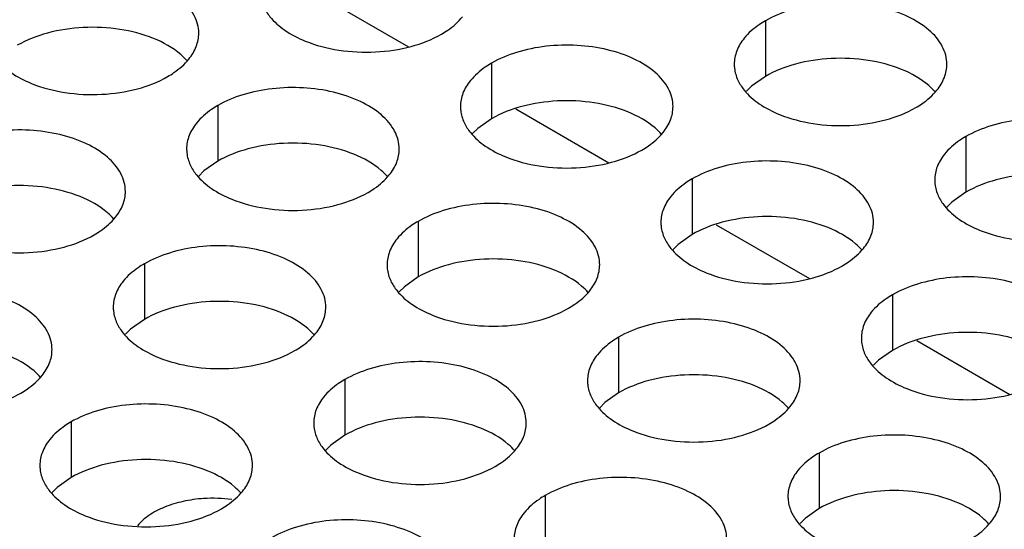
# Model space of a CAD drawing. Header units: inches. Extents: x 0 to 34, y 0 to 22.
# Tile 114 of 155: x 18.204 to 18.436, y 19.199 to 19.319. Entities that reach past the tile are written whole.
import ezdxf

# ---------------------------------------------------------------- set-up
doc = ezdxf.new("R2010")
doc.units = ezdxf.units.IN
doc.header["$LTSCALE"] = 1.87
doc.header["$MEASUREMENT"] = 0
doc.layers.get('0').update_dxf_attribs({"linetype": 'CONTINUOUS'})
doc.layers.add('02___PRT_ALL_AXES', color=7, linetype='CONTINUOUS')

msp = doc.modelspace()

# ---------------------------------------------------------------- linework, layer by layer
at = {"color": 7, "linetype": 'CONTINUOUS'}
for p, q in [((18.27376, 19.32548), (18.29564, 19.31285)), ((18.3209, 19.29827), (18.34278, 19.28563)), ((18.36804, 19.27105), (18.38992, 19.25841)), ((18.41518, 19.24383), (18.43706, 19.23119))]:
    msp.add_line(p, q, dxfattribs=at)
msp.add_arc((18.24965, 19.17303), 0.03373, 82.457, 93.691, dxfattribs=at)
msp.add_open_spline([(18.24748, 19.2067), (18.24585, 19.20659), (18.24272, 19.20616), (18.23835, 19.20485), (18.23467, 19.20296), (18.23268, 19.20125), (18.23191, 19.20032)], degree=3, knots=[0, 0, 0, 0, 0.283132, 0.549445, 0.789912, 1, 1, 1, 1], dxfattribs=at)
at = {"layer": '02___PRT_ALL_AXES', "color": 7, "linetype": 'CONTINUOUS'}
for p, q in [((18.37958, 19.31898), (18.37958, 19.30592)), ((18.31519, 19.30902), (18.31519, 19.29596)), ((18.37958, 19.30592), (18.37633, 19.3036)), ((18.37633, 19.3036), (18.37512, 19.30241)), ((18.25079, 19.29906), (18.25079, 19.28599)), ((18.31519, 19.29596), (18.31193, 19.29364)), ((18.31193, 19.29364), (18.31072, 19.29245)), ((18.42672, 19.29176), (18.42672, 19.2787)), ((18.25079, 19.28599), (18.24754, 19.28368)), ((18.24754, 19.28368), (18.24633, 19.28249)), ((18.36233, 19.2818), (18.36233, 19.26874)), ((18.42672, 19.2787), (18.42347, 19.27638)), ((18.42347, 19.27638), (18.42226, 19.27519)), ((18.29793, 19.27184), (18.29793, 19.25878)), ((18.36233, 19.26874), (18.35907, 19.26642)), ((18.35907, 19.26642), (18.35786, 19.26523)), ((18.23354, 19.26188), (18.23354, 19.24881)), ((18.29793, 19.25878), (18.29468, 19.25646)), ((18.29468, 19.25646), (18.29347, 19.25527)), ((18.40947, 19.25458), (18.40947, 19.24152)), ((18.23354, 19.24881), (18.23028, 19.2465)), ((18.23028, 19.2465), (18.22907, 19.24531)), ((18.34507, 19.24462), (18.34507, 19.23156)), ((18.40947, 19.24152), (18.40621, 19.2392)), ((18.40621, 19.2392), (18.405, 19.23801)), ((18.28068, 19.23466), (18.28068, 19.2216)), ((18.34507, 19.23156), (18.34182, 19.22924)), ((18.34182, 19.22924), (18.34061, 19.22805)), ((18.21628, 19.2247), (18.21628, 19.21163)), ((18.28068, 19.2216), (18.27742, 19.21928)), ((18.27742, 19.21928), (18.27621, 19.21809)), ((18.39221, 19.2174), (18.39221, 19.20434)), ((18.21628, 19.21163), (18.21303, 19.20932)), ((18.21303, 19.20932), (18.21182, 19.20813)), ((18.32782, 19.20744), (18.32782, 19.19438)), ((18.39221, 19.20434), (18.38896, 19.20202)), ((18.38896, 19.20202), (18.38775, 19.20083))]:
    msp.add_line(p, q, dxfattribs=at)
at = {"layer": '02___PRT_ALL_AXES', "color": 3, "linetype": 'CONTINUOUS'}
for points, knots in [([(18.24633, 19.31606), (18.24633, 19.31677), (18.24614, 19.31823), (18.24499, 19.32114), (18.24206, 19.3245), (18.23704, 19.32755), (18.23078, 19.32965), (18.22375, 19.33064), (18.21652, 19.33044), (18.20969, 19.32907), (18.2055, 19.32734), (18.20365, 19.32628)], [0, 0, 0, 0, 0.042883, 0.087524, 0.186914, 0.304219, 0.43794, 0.582356, 0.729558, 0.871282, 1, 1, 1, 1]), ([(18.26158, 19.3223), (18.26197, 19.32145), (18.26335, 19.31932), (18.26666, 19.31645), (18.2697, 19.31489), (18.27138, 19.31421)], [0, 0, 0, 0, 0.215502, 0.580331, 1, 1, 1, 1]), ([(18.42226, 19.30877), (18.42226, 19.30948), (18.42207, 19.31094), (18.42092, 19.31385), (18.418, 19.31721), (18.41297, 19.32026), (18.40671, 19.32236), (18.39968, 19.32335), (18.39245, 19.32315), (18.38562, 19.32178), (18.38143, 19.32005), (18.37958, 19.31898)], [0, 0, 0, 0, 0.042883, 0.087524, 0.186914, 0.304219, 0.43794, 0.582356, 0.729558, 0.871282, 1, 1, 1, 1]), ([(18.3034, 19.31583), (18.3039, 19.31611), (18.30573, 19.31726), (18.30739, 19.3187), (18.30838, 19.31993)], [0, 0, 0, 0, 0.268123, 1, 1, 1, 1]), ([(18.37958, 19.31898), (18.37908, 19.31869), (18.37725, 19.31755), (18.37559, 19.3161), (18.3746, 19.31488)], [0, 0, 0, 0, 0.268123, 1, 1, 1, 1]), ([(18.24399, 19.30997), (18.24471, 19.31086), (18.24588, 19.31278), (18.24633, 19.315), (18.24633, 19.31606)], [0, 0, 0, 0, 0.520681, 1, 1, 1, 1]), ([(18.27138, 19.31421), (18.2739, 19.31319), (18.27939, 19.31178), (18.28786, 19.31137), (18.29609, 19.31259), (18.30119, 19.31455), (18.3034, 19.31583)], [0, 0, 0, 0, 0.247189, 0.509885, 0.767301, 1, 1, 1, 1]), ([(18.3746, 19.31488), (18.37388, 19.31398), (18.3727, 19.31207), (18.37226, 19.30984), (18.37226, 19.30879)], [0, 0, 0, 0, 0.520681, 1, 1, 1, 1]), ([(18.19718, 19.31233), (18.19757, 19.31149), (18.19895, 19.30936), (18.20226, 19.30648), (18.20531, 19.30493), (18.20699, 19.30425)], [0, 0, 0, 0, 0.215502, 0.580331, 1, 1, 1, 1]), ([(18.35786, 19.2988), (18.35786, 19.29952), (18.35768, 19.30098), (18.35652, 19.30389), (18.3536, 19.30725), (18.34858, 19.3103), (18.34231, 19.3124), (18.33529, 19.31338), (18.32806, 19.31319), (18.32123, 19.31182), (18.31704, 19.31009), (18.31519, 19.30902)], [0, 0, 0, 0, 0.042883, 0.087524, 0.186914, 0.304219, 0.43794, 0.582356, 0.729558, 0.871282, 1, 1, 1, 1]), ([(18.23901, 19.30586), (18.23951, 19.30615), (18.24133, 19.3073), (18.24299, 19.30874), (18.24399, 19.30997)], [0, 0, 0, 0, 0.268123, 1, 1, 1, 1]), ([(18.31519, 19.30902), (18.31469, 19.30873), (18.31286, 19.30758), (18.3112, 19.30614), (18.31021, 19.30491)], [0, 0, 0, 0, 0.268123, 1, 1, 1, 1]), ([(18.37226, 19.30879), (18.37226, 19.30847), (18.37233, 19.30718), (18.3727, 19.30592), (18.37311, 19.30504)], [0, 0, 0, 0, 0.245663, 1, 1, 1, 1]), ([(18.41992, 19.30268), (18.42064, 19.30357), (18.42182, 19.30549), (18.42226, 19.30771), (18.42226, 19.30877)], [0, 0, 0, 0, 0.520681, 1, 1, 1, 1]), ([(18.20699, 19.30425), (18.20951, 19.30323), (18.21499, 19.30182), (18.22346, 19.30141), (18.2317, 19.30263), (18.23679, 19.30458), (18.23901, 19.30586)], [0, 0, 0, 0, 0.247189, 0.509885, 0.767301, 1, 1, 1, 1]), ([(18.29347, 19.28884), (18.29347, 19.28955), (18.29328, 19.29101), (18.29213, 19.29392), (18.28921, 19.29728), (18.28418, 19.30033), (18.27792, 19.30243), (18.27089, 19.30342), (18.26366, 19.30322), (18.25683, 19.30185), (18.25264, 19.30013), (18.25079, 19.29906)], [0, 0, 0, 0, 0.042883, 0.087524, 0.186914, 0.304219, 0.43794, 0.582356, 0.729558, 0.871282, 1, 1, 1, 1]), ([(18.31021, 19.30491), (18.30948, 19.30402), (18.30831, 19.3021), (18.30787, 19.29988), (18.30787, 19.29882)], [0, 0, 0, 0, 0.520681, 1, 1, 1, 1]), ([(18.37311, 19.30504), (18.3735, 19.3042), (18.37488, 19.30206), (18.37819, 19.29919), (18.38124, 19.29763), (18.38292, 19.29695)], [0, 0, 0, 0, 0.215502, 0.580331, 1, 1, 1, 1]), ([(18.41494, 19.29857), (18.41544, 19.29886), (18.41726, 19.30001), (18.41892, 19.30145), (18.41992, 19.30268)], [0, 0, 0, 0, 0.268123, 1, 1, 1, 1]), ([(18.25079, 19.29906), (18.25029, 19.29877), (18.24846, 19.29762), (18.2468, 19.29618), (18.24581, 19.29495)], [0, 0, 0, 0, 0.268123, 1, 1, 1, 1]), ([(18.30787, 19.29882), (18.30787, 19.29851), (18.30794, 19.29722), (18.30831, 19.29596), (18.30872, 19.29508)], [0, 0, 0, 0, 0.245663, 1, 1, 1, 1]), ([(18.35552, 19.29271), (18.35624, 19.29361), (18.35742, 19.29552), (18.35786, 19.29775), (18.35786, 19.2988)], [0, 0, 0, 0, 0.520681, 1, 1, 1, 1]), ([(18.38292, 19.29695), (18.38544, 19.29593), (18.39092, 19.29452), (18.39939, 19.29411), (18.40763, 19.29533), (18.41272, 19.29729), (18.41494, 19.29857)], [0, 0, 0, 0, 0.247189, 0.509885, 0.767301, 1, 1, 1, 1]), ([(18.4694, 19.28155), (18.4694, 19.28226), (18.46921, 19.28372), (18.46806, 19.28663), (18.46514, 19.28999), (18.46012, 19.29304), (18.45385, 19.29514), (18.44682, 19.29613), (18.43959, 19.29593), (18.43276, 19.29456), (18.42857, 19.29283), (18.42672, 19.29176)], [0, 0, 0, 0, 0.042883, 0.087524, 0.186914, 0.304219, 0.43794, 0.582356, 0.729558, 0.871282, 1, 1, 1, 1]), ([(18.24581, 19.29495), (18.24509, 19.29406), (18.24391, 19.29214), (18.24347, 19.28992), (18.24347, 19.28886)], [0, 0, 0, 0, 0.520681, 1, 1, 1, 1]), ([(18.30872, 19.29508), (18.30911, 19.29423), (18.31049, 19.2921), (18.3138, 19.28923), (18.31684, 19.28767), (18.31852, 19.28699)], [0, 0, 0, 0, 0.215502, 0.580331, 1, 1, 1, 1]), ([(18.22907, 19.27888), (18.22907, 19.27959), (18.22889, 19.28105), (18.22773, 19.28396), (18.22481, 19.28732), (18.21979, 19.29037), (18.21352, 19.29247), (18.2065, 19.29346), (18.19927, 19.29326), (18.19244, 19.29189), (18.18825, 19.29016), (18.1864, 19.2891)], [0, 0, 0, 0, 0.042883, 0.087524, 0.186914, 0.304219, 0.43794, 0.582356, 0.729558, 0.871282, 1, 1, 1, 1]), ([(18.35054, 19.28861), (18.35104, 19.2889), (18.35287, 19.29004), (18.35453, 19.29149), (18.35552, 19.29271)], [0, 0, 0, 0, 0.268123, 1, 1, 1, 1]), ([(18.42672, 19.29176), (18.42622, 19.29148), (18.4244, 19.29033), (18.42274, 19.28889), (18.42174, 19.28766)], [0, 0, 0, 0, 0.268123, 1, 1, 1, 1]), ([(18.24347, 19.28886), (18.24347, 19.28854), (18.24354, 19.28726), (18.24391, 19.286), (18.24432, 19.28512)], [0, 0, 0, 0, 0.245663, 1, 1, 1, 1]), ([(18.29113, 19.28275), (18.29185, 19.28364), (18.29303, 19.28556), (18.29347, 19.28778), (18.29347, 19.28884)], [0, 0, 0, 0, 0.520681, 1, 1, 1, 1]), ([(18.31852, 19.28699), (18.32104, 19.28597), (18.32653, 19.28456), (18.335, 19.28415), (18.34323, 19.28537), (18.34833, 19.28733), (18.35054, 19.28861)], [0, 0, 0, 0, 0.247189, 0.509885, 0.767301, 1, 1, 1, 1]), ([(18.42174, 19.28766), (18.42102, 19.28676), (18.41984, 19.28485), (18.4194, 19.28263), (18.4194, 19.28157)], [0, 0, 0, 0, 0.520681, 1, 1, 1, 1]), ([(18.24432, 19.28512), (18.24471, 19.28427), (18.24609, 19.28214), (18.2494, 19.27926), (18.25245, 19.27771), (18.25413, 19.27703)], [0, 0, 0, 0, 0.215502, 0.580331, 1, 1, 1, 1]), ([(18.405, 19.27159), (18.405, 19.2723), (18.40482, 19.27376), (18.40366, 19.27667), (18.40074, 19.28003), (18.39572, 19.28308), (18.38945, 19.28518), (18.38243, 19.28616), (18.3752, 19.28597), (18.36837, 19.2846), (18.36418, 19.28287), (18.36233, 19.2818)], [0, 0, 0, 0, 0.042883, 0.087524, 0.186914, 0.304219, 0.43794, 0.582356, 0.729558, 0.871282, 1, 1, 1, 1]), ([(18.28615, 19.27864), (18.28665, 19.27893), (18.28847, 19.28008), (18.29013, 19.28152), (18.29113, 19.28275)], [0, 0, 0, 0, 0.268123, 1, 1, 1, 1]), ([(18.36233, 19.2818), (18.36183, 19.28151), (18.36, 19.28037), (18.35834, 19.27892), (18.35735, 19.2777)], [0, 0, 0, 0, 0.268123, 1, 1, 1, 1]), ([(18.4194, 19.28157), (18.4194, 19.28125), (18.41947, 19.27997), (18.41984, 19.2787), (18.42025, 19.27782)], [0, 0, 0, 0, 0.245663, 1, 1, 1, 1]), ([(18.22673, 19.27279), (18.22745, 19.27368), (18.22863, 19.2756), (18.22907, 19.27782), (18.22907, 19.27888)], [0, 0, 0, 0, 0.520681, 1, 1, 1, 1]), ([(18.25413, 19.27703), (18.25665, 19.27601), (18.26213, 19.2746), (18.2706, 19.27419), (18.27884, 19.27541), (18.28393, 19.27737), (18.28615, 19.27864)], [0, 0, 0, 0, 0.247189, 0.509885, 0.767301, 1, 1, 1, 1]), ([(18.35735, 19.2777), (18.35662, 19.2768), (18.35545, 19.27489), (18.35501, 19.27266), (18.35501, 19.27161)], [0, 0, 0, 0, 0.520681, 1, 1, 1, 1]), ([(18.42025, 19.27782), (18.42064, 19.27698), (18.42202, 19.27485), (18.42533, 19.27197), (18.42838, 19.27041), (18.43006, 19.26973)], [0, 0, 0, 0, 0.215502, 0.580331, 1, 1, 1, 1]), ([(18.34061, 19.26162), (18.34061, 19.26234), (18.34042, 19.26379), (18.33927, 19.26671), (18.33635, 19.27007), (18.33133, 19.27312), (18.32506, 19.27522), (18.31803, 19.2762), (18.3108, 19.276), (18.30397, 19.27464), (18.29978, 19.27291), (18.29793, 19.27184)], [0, 0, 0, 0, 0.042883, 0.087524, 0.186914, 0.304219, 0.43794, 0.582356, 0.729558, 0.871282, 1, 1, 1, 1]), ([(18.22175, 19.26868), (18.22225, 19.26897), (18.22408, 19.27012), (18.22574, 19.27156), (18.22673, 19.27279)], [0, 0, 0, 0, 0.268123, 1, 1, 1, 1]), ([(18.29793, 19.27184), (18.29743, 19.27155), (18.29561, 19.2704), (18.29395, 19.26896), (18.29295, 19.26773)], [0, 0, 0, 0, 0.268123, 1, 1, 1, 1]), ([(18.35501, 19.27161), (18.35501, 19.27129), (18.35508, 19.27), (18.35545, 19.26874), (18.35586, 19.26786)], [0, 0, 0, 0, 0.245663, 1, 1, 1, 1]), ([(18.40266, 19.2655), (18.40339, 19.26639), (18.40456, 19.2683), (18.405, 19.27053), (18.405, 19.27159)], [0, 0, 0, 0, 0.520681, 1, 1, 1, 1]), ([(18.43006, 19.26973), (18.43258, 19.26872), (18.43806, 19.2673), (18.44653, 19.2669), (18.45477, 19.26811), (18.45986, 19.27007), (18.46208, 19.27135)], [0, 0, 0, 0, 0.247189, 0.509885, 0.767301, 1, 1, 1, 1]), ([(18.18973, 19.26706), (18.19225, 19.26605), (18.19774, 19.26464), (18.20621, 19.26423), (18.21444, 19.26545), (18.21954, 19.2674), (18.22175, 19.26868)], [0, 0, 0, 0, 0.247189, 0.509885, 0.767301, 1, 1, 1, 1]), ([(18.27621, 19.25166), (18.27621, 19.25237), (18.27603, 19.25383), (18.27487, 19.25674), (18.27195, 19.2601), (18.26693, 19.26315), (18.26066, 19.26525), (18.25364, 19.26624), (18.24641, 19.26604), (18.23958, 19.26467), (18.23539, 19.26295), (18.23354, 19.26188)], [0, 0, 0, 0, 0.042883, 0.087524, 0.186914, 0.304219, 0.43794, 0.582356, 0.729558, 0.871282, 1, 1, 1, 1]), ([(18.29295, 19.26773), (18.29223, 19.26684), (18.29105, 19.26492), (18.29061, 19.2627), (18.29061, 19.26164)], [0, 0, 0, 0, 0.520681, 1, 1, 1, 1]), ([(18.35586, 19.26786), (18.35625, 19.26701), (18.35763, 19.26488), (18.36094, 19.26201), (18.36398, 19.26045), (18.36567, 19.25977)], [0, 0, 0, 0, 0.215502, 0.580331, 1, 1, 1, 1]), ([(18.39768, 19.26139), (18.39818, 19.26168), (18.40001, 19.26283), (18.40167, 19.26427), (18.40266, 19.2655)], [0, 0, 0, 0, 0.268123, 1, 1, 1, 1]), ([(18.23354, 19.26188), (18.23304, 19.26159), (18.23121, 19.26044), (18.22955, 19.259), (18.22856, 19.25777)], [0, 0, 0, 0, 0.268123, 1, 1, 1, 1]), ([(18.29061, 19.26164), (18.29061, 19.26133), (18.29068, 19.26004), (18.29105, 19.25878), (18.29146, 19.2579)], [0, 0, 0, 0, 0.245663, 1, 1, 1, 1]), ([(18.33827, 19.25553), (18.33899, 19.25643), (18.34017, 19.25834), (18.34061, 19.26057), (18.34061, 19.26162)], [0, 0, 0, 0, 0.520681, 1, 1, 1, 1]), ([(18.36567, 19.25977), (18.36818, 19.25875), (18.37367, 19.25734), (18.38214, 19.25693), (18.39037, 19.25815), (18.39547, 19.26011), (18.39768, 19.26139)], [0, 0, 0, 0, 0.247189, 0.509885, 0.767301, 1, 1, 1, 1]), ([(18.45214, 19.24437), (18.45214, 19.24508), (18.45196, 19.24654), (18.45081, 19.24945), (18.44788, 19.25281), (18.44286, 19.25586), (18.43659, 19.25796), (18.42957, 19.25895), (18.42234, 19.25875), (18.41551, 19.25738), (18.41132, 19.25565), (18.40947, 19.25458)], [0, 0, 0, 0, 0.042883, 0.087524, 0.186914, 0.304219, 0.43794, 0.582356, 0.729558, 0.871282, 1, 1, 1, 1]), ([(18.22856, 19.25777), (18.22783, 19.25688), (18.22666, 19.25496), (18.22622, 19.25274), (18.22622, 19.25168)], [0, 0, 0, 0, 0.520681, 1, 1, 1, 1]), ([(18.29146, 19.2579), (18.29185, 19.25705), (18.29323, 19.25492), (18.29654, 19.25205), (18.29959, 19.25049), (18.30127, 19.24981)], [0, 0, 0, 0, 0.215502, 0.580331, 1, 1, 1, 1]), ([(18.21182, 19.2417), (18.21182, 19.24241), (18.21163, 19.24387), (18.21048, 19.24678), (18.20756, 19.25014), (18.20254, 19.25319), (18.19627, 19.25529), (18.18924, 19.25628), (18.18201, 19.25608), (18.17518, 19.25471), (18.17099, 19.25298), (18.16914, 19.25191)], [0, 0, 0, 0, 0.042883, 0.087524, 0.186914, 0.304219, 0.43794, 0.582356, 0.729558, 0.871282, 1, 1, 1, 1]), ([(18.33329, 19.25143), (18.33379, 19.25172), (18.33561, 19.25286), (18.33727, 19.2543), (18.33827, 19.25553)], [0, 0, 0, 0, 0.268123, 1, 1, 1, 1]), ([(18.40947, 19.25458), (18.40897, 19.25429), (18.40714, 19.25315), (18.40548, 19.25171), (18.40449, 19.25048)], [0, 0, 0, 0, 0.268123, 1, 1, 1, 1]), ([(18.22622, 19.25168), (18.22622, 19.25136), (18.22629, 19.25008), (18.22666, 19.24881), (18.22707, 19.24793)], [0, 0, 0, 0, 0.245663, 1, 1, 1, 1]), ([(18.27387, 19.24557), (18.2746, 19.24646), (18.27577, 19.24838), (18.27621, 19.2506), (18.27621, 19.25166)], [0, 0, 0, 0, 0.520681, 1, 1, 1, 1]), ([(18.30127, 19.24981), (18.30379, 19.24879), (18.30927, 19.24738), (18.31774, 19.24697), (18.32598, 19.24819), (18.33107, 19.25015), (18.33329, 19.25143)], [0, 0, 0, 0, 0.247189, 0.509885, 0.767301, 1, 1, 1, 1]), ([(18.40449, 19.25048), (18.40376, 19.24958), (18.40259, 19.24767), (18.40215, 19.24544), (18.40215, 19.24439)], [0, 0, 0, 0, 0.520681, 1, 1, 1, 1]), ([(18.22707, 19.24793), (18.22746, 19.24709), (18.22884, 19.24496), (18.23215, 19.24208), (18.23519, 19.24053), (18.23688, 19.23985)], [0, 0, 0, 0, 0.215502, 0.580331, 1, 1, 1, 1]), ([(18.38775, 19.2344), (18.38775, 19.23512), (18.38756, 19.23658), (18.38641, 19.23949), (18.38349, 19.24285), (18.37847, 19.2459), (18.3722, 19.248), (18.36517, 19.24898), (18.35795, 19.24879), (18.35111, 19.24742), (18.34692, 19.24569), (18.34507, 19.24462)], [0, 0, 0, 0, 0.042883, 0.087524, 0.186914, 0.304219, 0.43794, 0.582356, 0.729558, 0.871282, 1, 1, 1, 1]), ([(18.26889, 19.24146), (18.26939, 19.24175), (18.27122, 19.2429), (18.27288, 19.24434), (18.27387, 19.24557)], [0, 0, 0, 0, 0.268123, 1, 1, 1, 1]), ([(18.34507, 19.24462), (18.34457, 19.24433), (18.34275, 19.24318), (18.34109, 19.24174), (18.34009, 19.24051)], [0, 0, 0, 0, 0.268123, 1, 1, 1, 1]), ([(18.40215, 19.24439), (18.40215, 19.24407), (18.40222, 19.24278), (18.40259, 19.24152), (18.403, 19.24064)], [0, 0, 0, 0, 0.245663, 1, 1, 1, 1]), ([(18.20948, 19.23561), (18.2102, 19.2365), (18.21138, 19.23842), (18.21182, 19.24064), (18.21182, 19.2417)], [0, 0, 0, 0, 0.520681, 1, 1, 1, 1]), ([(18.23688, 19.23985), (18.23939, 19.23883), (18.24488, 19.23742), (18.25335, 19.23701), (18.26158, 19.23823), (18.26668, 19.24018), (18.26889, 19.24146)], [0, 0, 0, 0, 0.247189, 0.509885, 0.767301, 1, 1, 1, 1]), ([(18.34009, 19.24051), (18.33937, 19.23962), (18.33819, 19.2377), (18.33775, 19.23548), (18.33775, 19.23442)], [0, 0, 0, 0, 0.520681, 1, 1, 1, 1]), ([(18.403, 19.24064), (18.40339, 19.2398), (18.40477, 19.23766), (18.40808, 19.23479), (18.41112, 19.23323), (18.41281, 19.23255)], [0, 0, 0, 0, 0.215502, 0.580331, 1, 1, 1, 1]), ([(18.32335, 19.22444), (18.32335, 19.22515), (18.32317, 19.22661), (18.32202, 19.22952), (18.31909, 19.23289), (18.31407, 19.23593), (18.3078, 19.23803), (18.30078, 19.23902), (18.29355, 19.23882), (18.28672, 19.23746), (18.28253, 19.23573), (18.28068, 19.23466)], [0, 0, 0, 0, 0.042883, 0.087524, 0.186914, 0.304219, 0.43794, 0.582356, 0.729558, 0.871282, 1, 1, 1, 1]), ([(18.2045, 19.2315), (18.205, 19.23179), (18.20682, 19.23294), (18.20848, 19.23438), (18.20948, 19.23561)], [0, 0, 0, 0, 0.268123, 1, 1, 1, 1]), ([(18.28068, 19.23466), (18.28018, 19.23437), (18.27835, 19.23322), (18.27669, 19.23178), (18.2757, 19.23055)], [0, 0, 0, 0, 0.268123, 1, 1, 1, 1]), ([(18.33775, 19.23442), (18.33775, 19.23411), (18.33782, 19.23282), (18.33819, 19.23156), (18.3386, 19.23068)], [0, 0, 0, 0, 0.245663, 1, 1, 1, 1]), ([(18.38541, 19.22831), (18.38613, 19.22921), (18.38731, 19.23112), (18.38775, 19.23335), (18.38775, 19.2344)], [0, 0, 0, 0, 0.520681, 1, 1, 1, 1]), ([(18.41281, 19.23255), (18.41532, 19.23153), (18.42081, 19.23012), (18.42928, 19.22971), (18.43751, 19.23093), (18.44261, 19.23289), (18.44482, 19.23417)], [0, 0, 0, 0, 0.247189, 0.509885, 0.767301, 1, 1, 1, 1]), ([(18.17248, 19.22988), (18.175, 19.22887), (18.18048, 19.22745), (18.18895, 19.22705), (18.19719, 19.22826), (18.20228, 19.23022), (18.2045, 19.2315)], [0, 0, 0, 0, 0.247189, 0.509885, 0.767301, 1, 1, 1, 1]), ([(18.25896, 19.21448), (18.25896, 19.21519), (18.25877, 19.21665), (18.25762, 19.21956), (18.2547, 19.22292), (18.24968, 19.22597), (18.24341, 19.22807), (18.23638, 19.22906), (18.22916, 19.22886), (18.22232, 19.22749), (18.21813, 19.22576), (18.21628, 19.2247)], [0, 0, 0, 0, 0.042883, 0.087524, 0.186914, 0.304219, 0.43794, 0.582356, 0.729558, 0.871282, 1, 1, 1, 1]), ([(18.2757, 19.23055), (18.27497, 19.22966), (18.2738, 19.22774), (18.27336, 19.22552), (18.27336, 19.22446)], [0, 0, 0, 0, 0.520681, 1, 1, 1, 1]), ([(18.3386, 19.23068), (18.33899, 19.22983), (18.34037, 19.2277), (18.34368, 19.22483), (18.34673, 19.22327), (18.34841, 19.22259)], [0, 0, 0, 0, 0.215502, 0.580331, 1, 1, 1, 1]), ([(18.38043, 19.22421), (18.38093, 19.2245), (18.38275, 19.22564), (18.38441, 19.22709), (18.38541, 19.22831)], [0, 0, 0, 0, 0.268123, 1, 1, 1, 1]), ([(18.21628, 19.2247), (18.21578, 19.22441), (18.21396, 19.22326), (18.2123, 19.22182), (18.2113, 19.22059)], [0, 0, 0, 0, 0.268123, 1, 1, 1, 1]), ([(18.27336, 19.22446), (18.27336, 19.22415), (18.27343, 19.22286), (18.2738, 19.2216), (18.27421, 19.22072)], [0, 0, 0, 0, 0.245663, 1, 1, 1, 1]), ([(18.32101, 19.21835), (18.32174, 19.21925), (18.32291, 19.22116), (18.32335, 19.22338), (18.32335, 19.22444)], [0, 0, 0, 0, 0.520681, 1, 1, 1, 1]), ([(18.34841, 19.22259), (18.35093, 19.22157), (18.35641, 19.22016), (18.36488, 19.21975), (18.37312, 19.22097), (18.37821, 19.22293), (18.38043, 19.22421)], [0, 0, 0, 0, 0.247189, 0.509885, 0.767301, 1, 1, 1, 1]), ([(18.2113, 19.22059), (18.21058, 19.2197), (18.2094, 19.21778), (18.20896, 19.21556), (18.20896, 19.2145)], [0, 0, 0, 0, 0.520681, 1, 1, 1, 1]), ([(18.27421, 19.22072), (18.2746, 19.21987), (18.27598, 19.21774), (18.27929, 19.21487), (18.28233, 19.21331), (18.28402, 19.21263)], [0, 0, 0, 0, 0.215502, 0.580331, 1, 1, 1, 1]), ([(18.43489, 19.20719), (18.43489, 19.2079), (18.4347, 19.20936), (18.43355, 19.21227), (18.43063, 19.21563), (18.42561, 19.21868), (18.41934, 19.22078), (18.41231, 19.22176), (18.40509, 19.22157), (18.39826, 19.2202), (18.39406, 19.21847), (18.39221, 19.2174)], [0, 0, 0, 0, 0.042883, 0.087524, 0.186914, 0.304219, 0.43794, 0.582356, 0.729558, 0.871282, 1, 1, 1, 1]), ([(18.31603, 19.21425), (18.31653, 19.21453), (18.31836, 19.21568), (18.32002, 19.21712), (18.32101, 19.21835)], [0, 0, 0, 0, 0.268123, 1, 1, 1, 1]), ([(18.39221, 19.2174), (18.39171, 19.21711), (18.38989, 19.21597), (18.38823, 19.21452), (18.38723, 19.2133)], [0, 0, 0, 0, 0.268123, 1, 1, 1, 1]), ([(18.20896, 19.2145), (18.20896, 19.21418), (18.20903, 19.2129), (18.2094, 19.21163), (18.20981, 19.21075)], [0, 0, 0, 0, 0.245663, 1, 1, 1, 1]), ([(18.25662, 19.20839), (18.25734, 19.20928), (18.25852, 19.2112), (18.25896, 19.21342), (18.25896, 19.21448)], [0, 0, 0, 0, 0.520681, 1, 1, 1, 1]), ([(18.28402, 19.21263), (18.28653, 19.21161), (18.29202, 19.2102), (18.30049, 19.20979), (18.30872, 19.21101), (18.31382, 19.21297), (18.31603, 19.21425)], [0, 0, 0, 0, 0.247189, 0.509885, 0.767301, 1, 1, 1, 1]), ([(18.38723, 19.2133), (18.38651, 19.2124), (18.38533, 19.21049), (18.38489, 19.20826), (18.38489, 19.20721)], [0, 0, 0, 0, 0.520681, 1, 1, 1, 1]), ([(18.20981, 19.21075), (18.2102, 19.20991), (18.21158, 19.20778), (18.21489, 19.2049), (18.21794, 19.20335), (18.21962, 19.20267)], [0, 0, 0, 0, 0.215502, 0.580331, 1, 1, 1, 1]), ([(18.37049, 19.19722), (18.37049, 19.19794), (18.37031, 19.1994), (18.36916, 19.20231), (18.36623, 19.20567), (18.36121, 19.20872), (18.35494, 19.21082), (18.34792, 19.2118), (18.34069, 19.21161), (18.33386, 19.21024), (18.32967, 19.20851), (18.32782, 19.20744)], [0, 0, 0, 0, 0.042883, 0.087524, 0.186914, 0.304219, 0.43794, 0.582356, 0.729558, 0.871282, 1, 1, 1, 1]), ([(18.25164, 19.20428), (18.25214, 19.20457), (18.25396, 19.20572), (18.25562, 19.20716), (18.25662, 19.20839)], [0, 0, 0, 0, 0.268123, 1, 1, 1, 1]), ([(18.32782, 19.20744), (18.32732, 19.20715), (18.32549, 19.206), (18.32383, 19.20456), (18.32284, 19.20333)], [0, 0, 0, 0, 0.268123, 1, 1, 1, 1]), ([(18.38489, 19.20721), (18.38489, 19.20689), (18.38496, 19.2056), (18.38533, 19.20434), (18.38574, 19.20346)], [0, 0, 0, 0, 0.245663, 1, 1, 1, 1]), ([(18.43255, 19.2011), (18.43327, 19.20199), (18.43445, 19.20391), (18.43489, 19.20613), (18.43489, 19.20719)], [0, 0, 0, 0, 0.520681, 1, 1, 1, 1]), ([(18.21962, 19.20267), (18.22214, 19.20165), (18.22762, 19.20024), (18.23609, 19.19983), (18.24433, 19.20105), (18.24942, 19.203), (18.25164, 19.20428)], [0, 0, 0, 0, 0.247189, 0.509885, 0.767301, 1, 1, 1, 1]), ([(18.32284, 19.20333), (18.32212, 19.20244), (18.32094, 19.20052), (18.3205, 19.1983), (18.3205, 19.19724)], [0, 0, 0, 0, 0.520681, 1, 1, 1, 1]), ([(18.38574, 19.20346), (18.38613, 19.20262), (18.38751, 19.20048), (18.39082, 19.19761), (18.39387, 19.19605), (18.39555, 19.19537)], [0, 0, 0, 0, 0.215502, 0.580331, 1, 1, 1, 1]), ([(18.3061, 19.18726), (18.3061, 19.18797), (18.30591, 19.18943), (18.30476, 19.19234), (18.30184, 19.1957), (18.29682, 19.19875), (18.29055, 19.20085), (18.28352, 19.20184), (18.2763, 19.20164), (18.26947, 19.20027), (18.26527, 19.19855), (18.26342, 19.19748)], [0, 0, 0, 0, 0.042883, 0.087524, 0.186914, 0.304219, 0.43794, 0.582356, 0.729558, 0.871282, 1, 1, 1, 1]), ([(18.42757, 19.19699), (18.42807, 19.19728), (18.4299, 19.19843), (18.43156, 19.19987), (18.43255, 19.2011)], [0, 0, 0, 0, 0.268123, 1, 1, 1, 1])]:
    msp.add_open_spline(points, degree=3, knots=knots, dxfattribs=at)
at = {"layer": '02___PRT_ALL_AXES', "color": 7, "linetype": 'CONTINUOUS'}
for points, knots in [([(18.23567, 19.31483), (18.23315, 19.31585), (18.22767, 19.31726), (18.21919, 19.31767), (18.21096, 19.31645), (18.20587, 19.31449), (18.20365, 19.31321)], [0, 0, 0, 0, 0.247189, 0.509885, 0.767301, 1, 1, 1, 1]), ([(18.24364, 19.30951), (18.24317, 19.31006), (18.24086, 19.31231), (18.23797, 19.3139), (18.23567, 19.31483)], [0, 0, 0, 0, 0.226307, 1, 1, 1, 1]), ([(18.4116, 19.30754), (18.40908, 19.30856), (18.4036, 19.30997), (18.39512, 19.31038), (18.38689, 19.30916), (18.3818, 19.3072), (18.37958, 19.30592)], [0, 0, 0, 0, 0.247189, 0.509885, 0.767301, 1, 1, 1, 1]), ([(18.41957, 19.30222), (18.4191, 19.30277), (18.41679, 19.30502), (18.4139, 19.30661), (18.4116, 19.30754)], [0, 0, 0, 0, 0.226307, 1, 1, 1, 1]), ([(18.3472, 19.29757), (18.34469, 19.29859), (18.3392, 19.3), (18.33073, 19.30041), (18.3225, 19.29919), (18.3174, 19.29724), (18.31519, 19.29596)], [0, 0, 0, 0, 0.247189, 0.509885, 0.767301, 1, 1, 1, 1]), ([(18.35518, 19.29226), (18.3547, 19.2928), (18.3524, 19.29506), (18.34951, 19.29664), (18.3472, 19.29757)], [0, 0, 0, 0, 0.226307, 1, 1, 1, 1]), ([(18.28281, 19.28761), (18.28029, 19.28863), (18.27481, 19.29004), (18.26633, 19.29045), (18.2581, 19.28923), (18.25301, 19.28727), (18.25079, 19.28599)], [0, 0, 0, 0, 0.247189, 0.509885, 0.767301, 1, 1, 1, 1]), ([(18.29078, 19.28229), (18.29031, 19.28284), (18.288, 19.28509), (18.28511, 19.28668), (18.28281, 19.28761)], [0, 0, 0, 0, 0.226307, 1, 1, 1, 1]), ([(18.45874, 19.28032), (18.45622, 19.28134), (18.45074, 19.28275), (18.44227, 19.28316), (18.43403, 19.28194), (18.42894, 19.27998), (18.42672, 19.2787)], [0, 0, 0, 0, 0.247189, 0.509885, 0.767301, 1, 1, 1, 1]), ([(18.21841, 19.27765), (18.2159, 19.27867), (18.21041, 19.28008), (18.20194, 19.28049), (18.19371, 19.27927), (18.18861, 19.27731), (18.1864, 19.27603)], [0, 0, 0, 0, 0.247189, 0.509885, 0.767301, 1, 1, 1, 1]), ([(18.22639, 19.27233), (18.22591, 19.27288), (18.22361, 19.27513), (18.22072, 19.27672), (18.21841, 19.27765)], [0, 0, 0, 0, 0.226307, 1, 1, 1, 1]), ([(18.39434, 19.27036), (18.39183, 19.27137), (18.38634, 19.27279), (18.37787, 19.27319), (18.36964, 19.27198), (18.36454, 19.27002), (18.36233, 19.26874)], [0, 0, 0, 0, 0.247189, 0.509885, 0.767301, 1, 1, 1, 1]), ([(18.40232, 19.26504), (18.40184, 19.26559), (18.39954, 19.26784), (18.39665, 19.26942), (18.39434, 19.27036)], [0, 0, 0, 0, 0.226307, 1, 1, 1, 1]), ([(18.32995, 19.26039), (18.32743, 19.26141), (18.32195, 19.26282), (18.31348, 19.26323), (18.30524, 19.26201), (18.30015, 19.26005), (18.29793, 19.25878)], [0, 0, 0, 0, 0.247189, 0.509885, 0.767301, 1, 1, 1, 1]), ([(18.33793, 19.25508), (18.33745, 19.25562), (18.33514, 19.25788), (18.33225, 19.25946), (18.32995, 19.26039)], [0, 0, 0, 0, 0.226307, 1, 1, 1, 1]), ([(18.26555, 19.25043), (18.26304, 19.25145), (18.25755, 19.25286), (18.24908, 19.25327), (18.24085, 19.25205), (18.23575, 19.25009), (18.23354, 19.24881)], [0, 0, 0, 0, 0.247189, 0.509885, 0.767301, 1, 1, 1, 1]), ([(18.27353, 19.24511), (18.27305, 19.24566), (18.27075, 19.24791), (18.26786, 19.2495), (18.26555, 19.25043)], [0, 0, 0, 0, 0.226307, 1, 1, 1, 1]), ([(18.44148, 19.24314), (18.43897, 19.24416), (18.43348, 19.24557), (18.42501, 19.24598), (18.41678, 19.24476), (18.41168, 19.2428), (18.40947, 19.24152)], [0, 0, 0, 0, 0.247189, 0.509885, 0.767301, 1, 1, 1, 1]), ([(18.20914, 19.23515), (18.20866, 19.2357), (18.20635, 19.23795), (18.20346, 19.23954), (18.20116, 19.24047)], [0, 0, 0, 0, 0.226307, 1, 1, 1, 1]), ([(18.37709, 19.23318), (18.37457, 19.23419), (18.36909, 19.2356), (18.36062, 19.23601), (18.35238, 19.23479), (18.34729, 19.23284), (18.34507, 19.23156)], [0, 0, 0, 0, 0.247189, 0.509885, 0.767301, 1, 1, 1, 1]), ([(18.38507, 19.22786), (18.38459, 19.2284), (18.38228, 19.23066), (18.37939, 19.23224), (18.37709, 19.23318)], [0, 0, 0, 0, 0.226307, 1, 1, 1, 1]), ([(18.31269, 19.22321), (18.31018, 19.22423), (18.30469, 19.22564), (18.29622, 19.22605), (18.28799, 19.22483), (18.28289, 19.22287), (18.28068, 19.2216)], [0, 0, 0, 0, 0.247189, 0.509885, 0.767301, 1, 1, 1, 1]), ([(18.32067, 19.21789), (18.32019, 19.21844), (18.31789, 19.22069), (18.315, 19.22228), (18.31269, 19.22321)], [0, 0, 0, 0, 0.226307, 1, 1, 1, 1]), ([(18.2483, 19.21325), (18.24578, 19.21427), (18.2403, 19.21568), (18.23183, 19.21609), (18.22359, 19.21487), (18.2185, 19.21291), (18.21628, 19.21163)], [0, 0, 0, 0, 0.247189, 0.509885, 0.767301, 1, 1, 1, 1]), ([(18.25628, 19.20793), (18.2558, 19.20848), (18.25349, 19.21073), (18.2506, 19.21232), (18.2483, 19.21325)], [0, 0, 0, 0, 0.226307, 1, 1, 1, 1]), ([(18.42423, 19.20596), (18.42171, 19.20698), (18.41623, 19.20839), (18.40776, 19.2088), (18.39952, 19.20758), (18.39443, 19.20562), (18.39221, 19.20434)], [0, 0, 0, 0, 0.247189, 0.509885, 0.767301, 1, 1, 1, 1]), ([(18.43221, 19.20064), (18.43173, 19.20119), (18.42942, 19.20344), (18.42653, 19.20503), (18.42423, 19.20596)], [0, 0, 0, 0, 0.226307, 1, 1, 1, 1])]:
    msp.add_open_spline(points, degree=3, knots=knots, dxfattribs=at)

doc.saveas('drawing.dxf')
